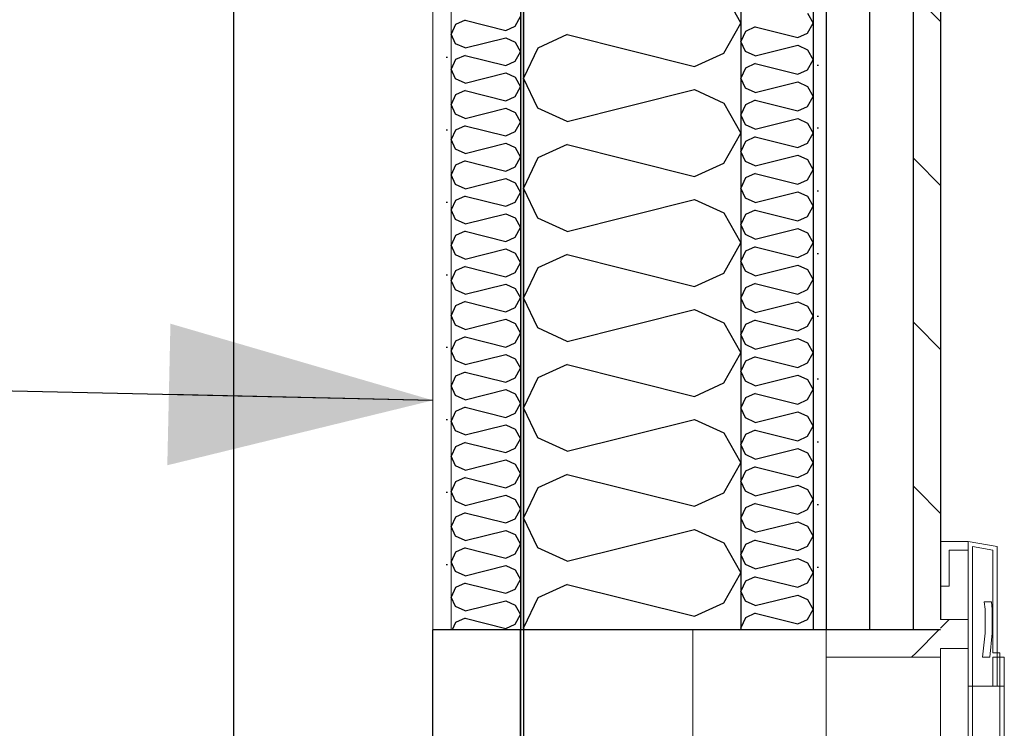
# Model space of a CAD drawing. Header units: millimetres. Extents: x -78920 to -55226, y -2070 to 13065.
# Tile 71 of 78: x -61826 to -61146, y 9112 to 9601. Entities that reach past the tile are written whole.
import ezdxf
from ezdxf.enums import TextEntityAlignment as Align

# ---------------------------------------------------------------- set-up
doc = ezdxf.new("R2010")
doc.units = ezdxf.units.MM
doc.header["$LTSCALE"] = 0.5
doc.header["$MEASUREMENT"] = 0
for name, pattern in [('Akselinje', [1500, 1000, -200, 100, -200]), ('PLINE', [0]), ('Wipeout_Contour', [2000, 0, -2000])]:
    doc.linetypes.add(name, pattern=pattern)
for name, color, linetype in [('0(Nye konstruksjoner)', 7, 'Continuous'), ('222- Søyler', 7, 'Continuous'), ('232- Ikke-bærende yttervegger', 7, 'Continuous'), ('232- Ikke-bærende yttervegger (Skravur)', 7, 'Continuous'), ('232- Ikke-bærende yttervegger (Skravur)(Nye konstruksjoner)', 7, 'Continuous'), ('232- Ikke-bærende yttervegger(Nye konstruksjoner)', 7, 'Continuous'), ('235- Utvendig kledning og overflate (Skravur)(Nye konstruksjoner)', 7, 'Continuous'), ('235- Utvendig kledning og overflate(Nye konstruksjoner)', 7, 'Continuous'), ('82-- Modullinjer', 7, 'Continuous'), ('832- Tekst bygning(Nye konstruksjoner)', 7, 'Continuous')]:
    doc.layers.add(name, color=color, linetype=linetype)
for name, color, linetype, lineweight in [('234- Vinduer_ dører_ porter(Nye konstruksjoner)', 7, 'Continuous', 0), ('236- Innvendig kledning og overflate(Nye konstruksjoner)', 7, 'Continuous', 0), ('244- Vinduer_ dører_ foldevegger(Nye konstruksjoner)', 7, 'Continuous', 0)]:
    doc.layers.add(name, color=color, linetype=linetype, lineweight=lineweight)
doc.styles.add('GENERATED_STYLE_1', font='arial.ttf')
doc.dimstyles.new('GENERATED_STYLE__2', dxfattribs={"dimtxt": 0.18, "dimasz": 182.4, "dimexe": 0.18, "dimexo": 0.0625, "dimgap": 0, "dimtad": 0, "dimtih": 1, "dimtoh": 1, "dimdec": 4, "dimzin": 0, "dimdsep": 46, "dimcen": 0.09, "dimadec": 0, "dimazin": 0, "dimtfac": 1, "dimtdec": 4, "dimtmove": 0, "dimatfit": 3, "dimldrblk": 'ARROWHEAD_5', "dimfxl": 1, "dimtolj": 1, "dimtzin": 0, "dimarcsym": 0})
pattern_1 = [(45, (0, 0), (-56.56854, 56.56854), [80, 0])]

# ---------------------------------------------------------------- blocks, each defined once
blk = doc.blocks.new('*X12')
at = {"layer": '235- Utvendig kledning og overflate (Skravur)(Nye konstruksjoner)', "linetype": 'PLINE'}
for p, q in [((-61282.01, 9605.6), (-61278.16, 9598.69)), ((-61324.89, 9592.95), (-61328.16, 9586.04)), ((-61318.12, 9596.03), (-61324.89, 9592.95)), ((-61318.12, 9596.03), (-61288.79, 9588.7)), ((-61282.01, 9591.78), (-61278.16, 9598.69)), ((-61288.79, 9588.7), (-61282.01, 9591.78)), ((-61324.89, 9579.14), (-61328.16, 9586.04)), ((-61318.12, 9576.06), (-61288.79, 9583.39)), ((-61288.79, 9583.39), (-61282.01, 9580.31)), ((-61282.01, 9580.31), (-61278.16, 9573.4)), ((-61318.12, 9576.06), (-61324.89, 9579.14)), ((-61282.01, 9566.49), (-61278.16, 9573.4)), ((-61324.89, 9567.66), (-61328.16, 9560.75)), ((-61318.12, 9570.74), (-61324.89, 9567.66)), ((-61318.12, 9570.74), (-61288.79, 9563.41)), ((-61288.79, 9563.41), (-61282.01, 9566.49)), ((-61324.89, 9553.84), (-61328.16, 9560.75)), ((-61318.12, 9550.76), (-61324.89, 9553.84)), ((-61318.12, 9550.76), (-61288.79, 9558.09)), ((-61288.79, 9558.09), (-61282.01, 9555.01)), ((-61282.01, 9555.01), (-61278.16, 9548.11)), ((-61318.12, 9545.45), (-61324.89, 9542.37)), ((-61318.12, 9545.45), (-61288.79, 9538.12)), ((-61282.01, 9541.2), (-61278.16, 9548.11)), ((-61324.89, 9542.37), (-61328.16, 9535.46)), ((-61288.79, 9538.12), (-61282.01, 9541.2)), ((-61324.89, 9528.55), (-61328.16, 9535.46)), ((-61318.12, 9525.47), (-61288.79, 9532.8)), ((-61288.79, 9532.8), (-61282.01, 9529.72)), ((-61318.12, 9525.47), (-61324.89, 9528.55)), ((-61282.01, 9529.72), (-61278.16, 9522.81)), ((-61318.12, 9520.16), (-61324.89, 9517.07)), ((-61318.12, 9520.16), (-61288.79, 9512.82)), ((-61282.01, 9515.9), (-61278.16, 9522.81)), ((-61324.89, 9517.07), (-61328.16, 9510.17)), ((-61288.79, 9512.82), (-61282.01, 9515.9)), ((-61324.89, 9503.26), (-61328.16, 9510.17)), ((-61318.12, 9500.18), (-61288.79, 9507.51)), ((-61288.79, 9507.51), (-61282.01, 9504.43)), ((-61318.12, 9500.18), (-61324.89, 9503.26)), ((-61282.01, 9504.43), (-61278.16, 9497.52)), ((-61324.89, 9491.78), (-61328.16, 9484.87)), ((-61318.12, 9494.86), (-61324.89, 9491.78)), ((-61318.12, 9494.86), (-61288.79, 9487.53)), ((-61282.01, 9490.61), (-61278.16, 9497.52)), ((-61324.89, 9477.97), (-61328.16, 9484.87)), ((-61288.79, 9487.53), (-61282.01, 9490.61)), ((-61318.12, 9474.88), (-61324.89, 9477.97)), ((-61318.12, 9474.88), (-61288.79, 9482.22)), ((-61288.79, 9482.22), (-61282.01, 9479.13)), ((-61282.01, 9479.13), (-61278.16, 9472.23)), ((-61282.01, 9465.32), (-61278.16, 9472.23)), ((-61324.89, 9466.49), (-61328.16, 9459.58)), ((-61318.12, 9469.57), (-61324.89, 9466.49)), ((-61318.12, 9469.57), (-61288.79, 9462.24)), ((-61288.79, 9462.24), (-61282.01, 9465.32)), ((-61324.89, 9452.67), (-61328.16, 9459.58)), ((-61318.12, 9449.59), (-61288.79, 9456.92)), ((-61288.79, 9456.92), (-61282.01, 9453.84)), ((-61318.12, 9449.59), (-61324.89, 9452.67)), ((-61282.01, 9453.84), (-61278.16, 9446.93)), ((-61318.12, 9444.28), (-61324.89, 9441.19)), ((-61318.12, 9444.28), (-61288.79, 9436.94)), ((-61282.01, 9440.03), (-61278.16, 9446.93)), ((-61324.89, 9441.19), (-61328.16, 9434.29)), ((-61288.79, 9436.94), (-61282.01, 9440.03)), ((-61324.89, 9427.38), (-61328.16, 9434.29)), ((-61318.12, 9424.3), (-61288.79, 9431.63)), ((-61288.79, 9431.63), (-61282.01, 9428.55)), ((-61318.12, 9424.3), (-61324.89, 9427.38)), ((-61282.01, 9428.55), (-61278.16, 9421.64)), ((-61318.12, 9418.98), (-61324.89, 9415.9)), ((-61318.12, 9418.98), (-61288.79, 9411.65)), ((-61282.01, 9414.73), (-61278.16, 9421.64)), ((-61324.89, 9415.9), (-61328.16, 9408.99)), ((-61288.79, 9411.65), (-61282.01, 9414.73)), ((-61324.89, 9402.09), (-61328.16, 9408.99)), ((-61318.12, 9399), (-61288.79, 9406.34)), ((-61288.79, 9406.34), (-61282.01, 9403.25)), ((-61282.01, 9403.25), (-61278.16, 9396.35)), ((-61318.12, 9399), (-61324.89, 9402.09)), ((-61282.01, 9389.44), (-61278.16, 9396.35)), ((-61324.89, 9390.61), (-61328.16, 9383.7)), ((-61318.12, 9393.69), (-61324.89, 9390.61)), ((-61318.12, 9393.69), (-61288.79, 9386.36)), ((-61288.79, 9386.36), (-61282.01, 9389.44)), ((-61324.89, 9376.79), (-61328.16, 9383.7)), ((-61318.12, 9373.71), (-61324.89, 9376.79)), ((-61318.12, 9373.71), (-61288.79, 9381.04)), ((-61288.79, 9381.04), (-61282.01, 9377.96)), ((-61282.01, 9377.96), (-61278.16, 9371.05)), ((-61282.01, 9364.15), (-61278.16, 9371.05)), ((-61324.89, 9365.31), (-61328.16, 9358.41)), ((-61318.12, 9368.4), (-61324.89, 9365.31)), ((-61318.12, 9368.4), (-61288.79, 9361.06)), ((-61288.79, 9361.06), (-61282.01, 9364.15)), ((-61324.89, 9351.5), (-61328.16, 9358.41)), ((-61318.12, 9348.42), (-61288.79, 9355.75)), ((-61288.79, 9355.75), (-61282.01, 9352.67)), ((-61318.12, 9348.42), (-61324.89, 9351.5)), ((-61282.01, 9352.67), (-61278.16, 9345.76)), ((-61318.12, 9343.1), (-61324.89, 9340.02)), ((-61318.12, 9343.1), (-61288.79, 9335.77)), ((-61282.01, 9338.85), (-61278.16, 9345.76)), ((-61324.89, 9340.02), (-61328.16, 9333.11)), ((-61288.79, 9335.77), (-61282.01, 9338.85)), ((-61324.89, 9326.21), (-61328.16, 9333.11)), ((-61318.12, 9323.13), (-61288.79, 9330.46)), ((-61288.79, 9330.46), (-61282.01, 9327.38)), ((-61318.12, 9323.13), (-61324.89, 9326.21)), ((-61282.01, 9327.38), (-61278.16, 9320.47)), ((-61324.89, 9314.73), (-61328.16, 9307.82)), ((-61318.12, 9317.81), (-61324.89, 9314.73)), ((-61318.12, 9317.81), (-61288.79, 9310.48)), ((-61282.01, 9313.56), (-61278.16, 9320.47)), ((-61324.89, 9300.91), (-61328.16, 9307.82)), ((-61288.79, 9310.48), (-61282.01, 9313.56)), ((-61318.12, 9297.83), (-61324.89, 9300.91)), ((-61318.12, 9297.83), (-61288.79, 9305.16)), ((-61288.79, 9305.16), (-61282.01, 9302.08)), ((-61282.01, 9302.08), (-61278.16, 9295.18)), ((-61282.01, 9288.27), (-61278.16, 9295.18)), ((-61324.89, 9289.44), (-61328.16, 9282.53)), ((-61318.12, 9292.52), (-61324.89, 9289.44)), ((-61318.12, 9292.52), (-61288.79, 9285.19)), ((-61288.79, 9285.19), (-61282.01, 9288.27)), ((-61324.89, 9275.62), (-61328.16, 9282.53)), ((-61318.12, 9272.54), (-61324.89, 9275.62)), ((-61318.12, 9272.54), (-61288.79, 9279.87)), ((-61288.79, 9279.87), (-61282.01, 9276.79)), ((-61282.01, 9276.79), (-61278.16, 9269.88)), ((-61318.12, 9267.23), (-61324.89, 9264.14)), ((-61318.12, 9267.23), (-61288.79, 9259.89)), ((-61282.01, 9262.97), (-61278.16, 9269.88)), ((-61324.89, 9264.14), (-61328.16, 9257.24)), ((-61288.79, 9259.89), (-61282.01, 9262.97)), ((-61324.89, 9250.33), (-61328.16, 9257.24)), ((-61318.12, 9247.25), (-61288.79, 9254.58)), ((-61288.79, 9254.58), (-61282.01, 9251.5)), ((-61318.12, 9247.25), (-61324.89, 9250.33)), ((-61282.01, 9251.5), (-61278.16, 9244.59)), ((-61318.12, 9241.93), (-61324.89, 9238.85)), ((-61318.12, 9241.93), (-61288.79, 9234.6)), ((-61282.01, 9237.68), (-61278.16, 9244.59)), ((-61324.89, 9238.85), (-61328.16, 9231.94)), ((-61288.79, 9234.6), (-61282.01, 9237.68)), ((-61324.89, 9225.04), (-61328.16, 9231.94)), ((-61318.12, 9221.95), (-61288.79, 9229.29)), ((-61288.79, 9229.29), (-61282.01, 9226.2)), ((-61282.01, 9226.2), (-61278.16, 9219.3)), ((-61318.12, 9221.95), (-61324.89, 9225.04)), ((-61282.01, 9212.39), (-61278.16, 9219.3)), ((-61324.89, 9213.56), (-61328.16, 9206.65)), ((-61318.12, 9216.64), (-61324.89, 9213.56)), ((-61318.12, 9216.64), (-61288.79, 9209.31)), ((-61288.79, 9209.31), (-61282.01, 9212.39)), ((-61324.89, 9199.74), (-61328.16, 9206.65)), ((-61318.12, 9196.66), (-61324.89, 9199.74)), ((-61318.12, 9196.66), (-61288.79, 9203.99)), ((-61288.79, 9203.99), (-61282.01, 9200.91)), ((-61282.01, 9200.91), (-61278.16, 9194)), ((-61282.01, 9187.1), (-61278.16, 9194)), ((-61324.89, 9188.26), (-61328.16, 9181.36)), ((-61318.12, 9191.35), (-61324.89, 9188.26)), ((-61318.12, 9191.35), (-61288.79, 9184.01)), ((-61288.79, 9184.01), (-61282.01, 9187.1)), ((-61327.52, 9180), (-61328.16, 9181.36))]:
    blk.add_line(p, q, dxfattribs=at)
blk = doc.blocks.new('*X14')
at = {"layer": '232- Ikke-bærende yttervegger (Skravur)', "linetype": 'PLINE'}
for p, q in [((-61339.72, 9619.41), (-61328.16, 9598.69)), ((-61339.72, 9577.97), (-61328.16, 9598.69)), ((-61448.03, 9590.72), (-61468.35, 9581.47)), ((-61448.03, 9590.72), (-61360.04, 9568.72)), ((-61468.35, 9581.47), (-61478.16, 9560.75)), ((-61360.04, 9568.72), (-61339.72, 9577.97)), ((-61468.35, 9540.03), (-61478.16, 9560.75)), ((-61448.03, 9530.78), (-61360.04, 9552.78)), ((-61360.04, 9552.78), (-61339.72, 9543.53)), ((-61448.03, 9530.78), (-61468.35, 9540.03)), ((-61339.72, 9543.53), (-61328.16, 9522.81)), ((-61339.72, 9502.09), (-61328.16, 9522.81)), ((-61448.03, 9514.84), (-61468.35, 9505.59)), ((-61448.03, 9514.84), (-61360.04, 9492.84)), ((-61468.35, 9505.59), (-61478.16, 9484.87)), ((-61360.04, 9492.84), (-61339.72, 9502.09)), ((-61468.35, 9464.15), (-61478.16, 9484.87)), ((-61448.03, 9454.9), (-61360.04, 9476.9)), ((-61360.04, 9476.9), (-61339.72, 9467.65)), ((-61448.03, 9454.9), (-61468.35, 9464.15)), ((-61339.72, 9467.65), (-61328.16, 9446.93)), ((-61339.72, 9426.21), (-61328.16, 9446.93)), ((-61448.03, 9438.96), (-61468.35, 9429.71)), ((-61448.03, 9438.96), (-61360.04, 9416.96)), ((-61468.35, 9429.71), (-61478.16, 9408.99)), ((-61360.04, 9416.96), (-61339.72, 9426.21)), ((-61468.35, 9388.27), (-61478.16, 9408.99)), ((-61448.03, 9379.02), (-61360.04, 9401.02)), ((-61360.04, 9401.02), (-61339.72, 9391.78)), ((-61339.72, 9391.78), (-61328.16, 9371.05)), ((-61448.03, 9379.02), (-61468.35, 9388.27)), ((-61339.72, 9350.33), (-61328.16, 9371.05)), ((-61448.03, 9363.08), (-61468.35, 9353.84)), ((-61448.03, 9363.08), (-61360.04, 9341.09)), ((-61468.35, 9353.84), (-61478.16, 9333.11)), ((-61360.04, 9341.09), (-61339.72, 9350.33)), ((-61468.35, 9312.39), (-61478.16, 9333.11)), ((-61448.03, 9303.15), (-61360.04, 9325.14)), ((-61360.04, 9325.14), (-61339.72, 9315.9)), ((-61339.72, 9315.9), (-61328.16, 9295.17)), ((-61448.03, 9303.15), (-61468.35, 9312.39)), ((-61339.72, 9274.45), (-61328.16, 9295.17)), ((-61448.03, 9287.2), (-61468.35, 9277.96)), ((-61448.03, 9287.2), (-61360.04, 9265.21)), ((-61468.35, 9277.96), (-61478.16, 9257.24)), ((-61360.04, 9265.21), (-61339.72, 9274.45)), ((-61468.35, 9236.51), (-61478.16, 9257.24)), ((-61448.03, 9227.27), (-61360.04, 9249.26)), ((-61360.04, 9249.26), (-61339.72, 9240.02)), ((-61339.72, 9240.02), (-61328.16, 9219.3)), ((-61448.03, 9227.27), (-61468.35, 9236.51)), ((-61339.72, 9198.57), (-61328.16, 9219.3)), ((-61448.03, 9211.32), (-61468.35, 9202.08)), ((-61448.03, 9211.32), (-61360.04, 9189.33)), ((-61468.35, 9202.08), (-61478.16, 9181.36)), ((-61360.04, 9189.33), (-61339.72, 9198.57)), ((-61477.52, 9180), (-61478.16, 9181.36))]:
    blk.add_line(p, q, dxfattribs=at)
blk = doc.blocks.new('*X24')
at = {"layer": '232- Ikke-bærende yttervegger (Skravur)(Nye konstruksjoner)', "linetype": 'PLINE'}
for p, q in [((-61518.52, 9600.69), (-61525.02, 9597.73)), ((-61518.52, 9600.69), (-61490.36, 9593.65)), ((-61483.86, 9596.61), (-61480.16, 9603.24)), ((-61525.02, 9597.73), (-61528.16, 9591.1)), ((-61490.36, 9593.65), (-61483.86, 9596.61)), ((-61525.02, 9584.47), (-61528.16, 9591.1)), ((-61518.52, 9581.51), (-61490.36, 9588.55)), ((-61490.36, 9588.55), (-61483.86, 9585.59)), ((-61518.52, 9581.51), (-61525.02, 9584.47)), ((-61483.86, 9585.59), (-61480.16, 9578.96)), ((-61525.02, 9573.45), (-61528.16, 9566.82)), ((-61518.52, 9576.41), (-61525.02, 9573.45)), ((-61518.52, 9576.41), (-61490.36, 9569.37)), ((-61483.86, 9572.33), (-61480.16, 9578.96)), ((-61525.02, 9560.19), (-61528.16, 9566.82)), ((-61490.36, 9569.37), (-61483.86, 9572.33)), ((-61518.52, 9557.23), (-61525.02, 9560.19)), ((-61518.52, 9557.23), (-61490.36, 9564.27)), ((-61490.36, 9564.27), (-61483.86, 9561.31)), ((-61483.86, 9561.31), (-61480.16, 9554.68)), ((-61518.52, 9552.13), (-61525.02, 9549.17)), ((-61518.52, 9552.13), (-61490.36, 9545.09)), ((-61483.86, 9548.05), (-61480.16, 9554.68)), ((-61525.02, 9549.17), (-61528.16, 9542.54)), ((-61490.36, 9545.09), (-61483.86, 9548.05)), ((-61525.02, 9535.91), (-61528.16, 9542.54)), ((-61518.52, 9532.95), (-61490.36, 9539.99)), ((-61490.36, 9539.99), (-61483.86, 9537.03)), ((-61518.52, 9532.95), (-61525.02, 9535.91)), ((-61483.86, 9537.03), (-61480.16, 9530.4)), ((-61525.02, 9524.89), (-61528.16, 9518.26)), ((-61518.52, 9527.85), (-61525.02, 9524.89)), ((-61518.52, 9527.85), (-61490.36, 9520.81)), ((-61483.86, 9523.77), (-61480.16, 9530.4)), ((-61525.02, 9511.63), (-61528.16, 9518.26)), ((-61490.36, 9520.81), (-61483.86, 9523.77)), ((-61518.52, 9508.67), (-61525.02, 9511.63)), ((-61518.52, 9508.67), (-61490.36, 9515.71)), ((-61490.36, 9515.71), (-61483.86, 9512.75)), ((-61483.86, 9512.75), (-61480.16, 9506.12)), ((-61483.86, 9499.49), (-61480.16, 9506.12)), ((-61525.02, 9500.61), (-61528.16, 9493.98)), ((-61518.52, 9503.57), (-61525.02, 9500.61)), ((-61518.52, 9503.57), (-61490.36, 9496.53)), ((-61490.36, 9496.53), (-61483.86, 9499.49)), ((-61525.02, 9487.35), (-61528.16, 9493.98)), ((-61518.52, 9484.39), (-61490.36, 9491.43)), ((-61490.36, 9491.43), (-61483.86, 9488.47)), ((-61518.52, 9484.39), (-61525.02, 9487.35)), ((-61483.86, 9488.47), (-61480.16, 9481.84)), ((-61518.52, 9479.29), (-61525.02, 9476.33)), ((-61518.52, 9479.29), (-61490.36, 9472.25)), ((-61483.86, 9475.21), (-61480.16, 9481.84)), ((-61525.02, 9476.33), (-61528.16, 9469.7)), ((-61490.36, 9472.25), (-61483.86, 9475.21)), ((-61525.02, 9463.07), (-61528.16, 9469.7)), ((-61518.52, 9460.11), (-61490.36, 9467.15)), ((-61490.36, 9467.15), (-61483.86, 9464.19)), ((-61483.86, 9464.19), (-61480.16, 9457.56)), ((-61518.52, 9460.11), (-61525.02, 9463.07)), ((-61483.86, 9450.92), (-61480.16, 9457.56)), ((-61525.02, 9452.05), (-61528.16, 9445.41)), ((-61518.52, 9455), (-61525.02, 9452.05)), ((-61518.52, 9455), (-61490.36, 9447.97)), ((-61490.36, 9447.97), (-61483.86, 9450.92)), ((-61525.02, 9438.78), (-61528.16, 9445.41)), ((-61518.52, 9435.83), (-61525.02, 9438.78)), ((-61518.52, 9435.83), (-61490.36, 9442.86)), ((-61490.36, 9442.86), (-61483.86, 9439.91)), ((-61483.86, 9439.91), (-61480.16, 9433.27)), ((-61518.52, 9430.72), (-61525.02, 9427.76)), ((-61518.52, 9430.72), (-61490.36, 9423.68)), ((-61483.86, 9426.64), (-61480.16, 9433.27)), ((-61525.02, 9427.76), (-61528.16, 9421.13)), ((-61490.36, 9423.68), (-61483.86, 9426.64)), ((-61525.02, 9414.5), (-61528.16, 9421.13)), ((-61518.52, 9411.54), (-61490.36, 9418.58)), ((-61490.36, 9418.58), (-61483.86, 9415.62)), ((-61518.52, 9411.54), (-61525.02, 9414.5)), ((-61483.86, 9415.62), (-61480.16, 9408.99)), ((-61525.02, 9403.48), (-61528.16, 9396.85)), ((-61518.52, 9406.44), (-61525.02, 9403.48)), ((-61518.52, 9406.44), (-61490.36, 9399.4)), ((-61483.86, 9402.36), (-61480.16, 9408.99)), ((-61525.02, 9390.22), (-61528.16, 9396.85)), ((-61490.36, 9399.4), (-61483.86, 9402.36)), ((-61518.52, 9387.26), (-61525.02, 9390.22)), ((-61518.52, 9387.26), (-61490.36, 9394.3)), ((-61490.36, 9394.3), (-61483.86, 9391.34)), ((-61483.86, 9391.34), (-61480.16, 9384.71)), ((-61518.52, 9382.16), (-61525.02, 9379.2)), ((-61518.52, 9382.16), (-61490.36, 9375.12)), ((-61483.86, 9378.08), (-61480.16, 9384.71)), ((-61525.02, 9379.2), (-61528.16, 9372.57)), ((-61490.36, 9375.12), (-61483.86, 9378.08)), ((-61525.02, 9365.94), (-61528.16, 9372.57)), ((-61518.52, 9362.98), (-61490.36, 9370.02)), ((-61490.36, 9370.02), (-61483.86, 9367.06)), ((-61518.52, 9362.98), (-61525.02, 9365.94)), ((-61483.86, 9367.06), (-61480.16, 9360.43)), ((-61525.02, 9354.92), (-61528.16, 9348.29)), ((-61518.52, 9357.88), (-61525.02, 9354.92)), ((-61518.52, 9357.88), (-61490.36, 9350.84)), ((-61483.86, 9353.8), (-61480.16, 9360.43)), ((-61525.02, 9341.66), (-61528.16, 9348.29)), ((-61490.36, 9350.84), (-61483.86, 9353.8)), ((-61518.52, 9338.7), (-61525.02, 9341.66)), ((-61518.52, 9338.7), (-61490.36, 9345.74)), ((-61490.36, 9345.74), (-61483.86, 9342.78)), ((-61483.86, 9342.78), (-61480.16, 9336.15)), ((-61483.86, 9329.52), (-61480.16, 9336.15)), ((-61525.02, 9330.64), (-61528.16, 9324.01)), ((-61518.52, 9333.6), (-61525.02, 9330.64)), ((-61518.52, 9333.6), (-61490.36, 9326.56)), ((-61490.36, 9326.56), (-61483.86, 9329.52)), ((-61525.02, 9317.38), (-61528.16, 9324.01)), ((-61518.52, 9314.42), (-61490.36, 9321.46)), ((-61490.36, 9321.46), (-61483.86, 9318.5)), ((-61518.52, 9314.42), (-61525.02, 9317.38)), ((-61483.86, 9318.5), (-61480.16, 9311.87)), ((-61518.52, 9309.32), (-61525.02, 9306.36)), ((-61518.52, 9309.32), (-61490.36, 9302.28)), ((-61483.86, 9305.24), (-61480.16, 9311.87)), ((-61525.02, 9306.36), (-61528.16, 9299.73)), ((-61490.36, 9302.28), (-61483.86, 9305.24)), ((-61525.02, 9293.1), (-61528.16, 9299.73)), ((-61518.52, 9290.14), (-61490.36, 9297.18)), ((-61490.36, 9297.18), (-61483.86, 9294.22)), ((-61483.86, 9294.22), (-61480.16, 9287.59)), ((-61518.52, 9290.14), (-61525.02, 9293.1)), ((-61483.86, 9280.96), (-61480.16, 9287.59)), ((-61525.02, 9282.08), (-61528.16, 9275.45)), ((-61518.52, 9285.04), (-61525.02, 9282.08)), ((-61518.52, 9285.04), (-61490.36, 9278)), ((-61490.36, 9278), (-61483.86, 9280.96)), ((-61525.02, 9268.82), (-61528.16, 9275.45)), ((-61518.52, 9265.86), (-61525.02, 9268.82)), ((-61518.52, 9265.86), (-61490.36, 9272.9)), ((-61490.36, 9272.9), (-61483.86, 9269.94)), ((-61483.86, 9269.94), (-61480.16, 9263.31)), ((-61518.52, 9260.75), (-61525.02, 9257.8)), ((-61518.52, 9260.75), (-61490.36, 9253.72)), ((-61483.86, 9256.67), (-61480.16, 9263.31)), ((-61525.02, 9257.8), (-61528.16, 9251.16)), ((-61490.36, 9253.72), (-61483.86, 9256.67)), ((-61525.02, 9244.53), (-61528.16, 9251.16)), ((-61518.52, 9241.57), (-61490.36, 9248.61)), ((-61490.36, 9248.61), (-61483.86, 9245.66)), ((-61518.52, 9241.57), (-61525.02, 9244.53)), ((-61483.86, 9245.66), (-61480.16, 9239.02)), ((-61525.02, 9233.51), (-61528.16, 9226.88)), ((-61518.52, 9236.47), (-61525.02, 9233.51)), ((-61518.52, 9236.47), (-61490.36, 9229.43)), ((-61483.86, 9232.39), (-61480.16, 9239.02)), ((-61525.02, 9220.25), (-61528.16, 9226.88)), ((-61490.36, 9229.43), (-61483.86, 9232.39)), ((-61518.52, 9217.29), (-61525.02, 9220.25)), ((-61518.52, 9217.29), (-61490.36, 9224.33)), ((-61490.36, 9224.33), (-61483.86, 9221.37)), ((-61483.86, 9221.37), (-61480.16, 9214.74)), ((-61518.52, 9212.19), (-61525.02, 9209.23)), ((-61518.52, 9212.19), (-61490.36, 9205.15)), ((-61483.86, 9208.11), (-61480.16, 9214.74)), ((-61525.02, 9209.23), (-61528.16, 9202.6)), ((-61490.36, 9205.15), (-61483.86, 9208.11)), ((-61525.02, 9195.97), (-61528.16, 9202.6)), ((-61518.52, 9193.01), (-61490.36, 9200.05)), ((-61490.36, 9200.05), (-61483.86, 9197.09)), ((-61518.52, 9193.01), (-61525.02, 9195.97)), ((-61483.86, 9197.09), (-61480.16, 9190.46)), ((-61525.02, 9184.95), (-61527.37, 9180)), ((-61518.52, 9187.91), (-61525.02, 9184.95)), ((-61518.52, 9187.91), (-61490.36, 9180.87)), ((-61483.86, 9183.83), (-61480.16, 9190.46)), ((-61490.36, 9180.87), (-61483.86, 9183.83))]:
    blk.add_line(p, q, dxfattribs=at)
blk = doc.blocks.new('Standard grid marker[2]', base_point=(-61478.16, 12564.6))
at = {"layer": '82-- Modullinjer', "linetype": 'Akselinje'}
blk.add_line((-61478.16, 12364.6), (-61478.16, 1550), dxfattribs=at)
at = {"layer": '82-- Modullinjer', "style": 'GENERATED_STYLE_1'}
for tag, p in [('AC_MarkerText_1_0', (-61478.16, 12902.1)), ('AC_MarkerText_1_1', (-61478.16, 1187.5))]:
    blk.add_attdef(tag, text='', height=175, rotation=360, dxfattribs=at).set_placement(p, align=Align.TOP_CENTER)
blk = doc.blocks.new('ARROWHEAD_5')
at = {"linetype": 'Continuous'}
blk.add_hatch(color=256, dxfattribs=at).paths.add_polyline_path([(-1, 0.2679), (0, 0), (-1, -0.2679)])
blk.add_line((0, 0), (-1, 0), dxfattribs=at)

msp = doc.modelspace()

# ---------------------------------------------------------------- hatches: boundary and pattern name
at = {"layer": '232- Ikke-bærende yttervegger (Skravur)(Nye konstruksjoner)', "linetype": 'Continuous'}
msp.add_hatch(color=256, dxfattribs=at).paths.add_polyline_path([(-61480.16, 11105.56), (-61480.16, 9180), (-61478.16, 9180), (-61478.16, 11105.82)])
h = msp.add_hatch(dxfattribs=at)
h.set_pattern_fill('Gips', color=256, style=0, pattern_type=2)
h.set_pattern_definition([(270, (0, 0), (86.60254, 0), [0, -50]), (270, (43.3, -25), (86.60254, 0), [0, -50])])
h.paths.add_polyline_path([(-61540.66, 11097.59), (-61540.66, 9180), (-61528.16, 9180), (-61528.16, 11099.24)])
at = {"layer": '235- Utvendig kledning og overflate (Skravur)(Nye konstruksjoner)', "linetype": 'Continuous'}
h = msp.add_hatch(dxfattribs=at)
h.set_pattern_fill('Skrålinjer_2', color=256, style=0, pattern_type=2)
h.set_pattern_definition([(315, (0, 0), (56.56854, 56.56854), [80, 0])])
h.paths.add_polyline_path([(-61209.16, 11440), (-61209.16, 9180), (-61190.16, 9180), (-61190.16, 11440)])
h = msp.add_hatch(dxfattribs=at)
h.set_pattern_fill('Prikker_tett', color=256, style=0, pattern_type=2)
h.set_pattern_definition([(0, (0, 0), (0, 43.30127), [0, -25]), (0, (12.5, 21.65), (0, 43.30127), [0, -25])])
h.paths.add_polyline_path([(-61278.16, 11384.29), (-61278.16, 9180), (-61269.16, 9180), (-61269.16, 11384.31)])

# ---------------------------------------------------------------- linework, layer by layer
at = {"layer": '0(Nye konstruksjoner)', "linetype": 'PLINE'}
for p, q in [((-61540.66, 7760), (-61540.66, 9180)), ((-61480.16, 7760), (-61480.16, 9180)), ((-61478.16, 9180), (-61478.16, 7760))]:
    msp.add_line(p, q, dxfattribs=at)
at = {"layer": '0(Nye konstruksjoner)', "linetype": 'PLINE', "flags": 128}
for points in [[(-61478.16, 9180), (-61480.16, 9180), (-61528.16, 9180), (-61540.66, 9180)], [(-61328.16, 9180), (-61361.16, 9180), (-61478.16, 9180)]]:
    msp.add_lwpolyline(points, dxfattribs=at)
at = {"layer": '222- Søyler', "linetype": 'PLINE'}
msp.add_line((-61678.16, 6850), (-61678.16, 10782.22), dxfattribs=at)
at = {"layer": '232- Ikke-bærende yttervegger', "linetype": 'PLINE'}
msp.add_line((-61478.16, 11105.82), (-61478.16, 9180), dxfattribs=at)
at = {"layer": '232- Ikke-bærende yttervegger', "linetype": 'PLINE', "flags": 128}
msp.add_lwpolyline([(-61328.16, 11200), (-61328.16, 11176), (-61328.16, 9180)], dxfattribs=at)
at = {"layer": '232- Ikke-bærende yttervegger(Nye konstruksjoner)', "linetype": 'PLINE'}
for p, q in [((-61480.16, 11105.56), (-61480.16, 9180)), ((-61480.16, 9180), (-61480.16, 7760))]:
    msp.add_line(p, q, dxfattribs=at)
at = {"layer": '234- Vinduer_ dører_ porter(Nye konstruksjoner)', "linetype": 'PLINE'}
for p, q in [((-61361.16, 9180), (-61361.16, 9083)), ((-61190.16, 9167), (-61190.16, 9161)), ((-61190.16, 9161), (-61269.16, 9161)), ((-61190.16, 9161), (-61190.16, 7779))]:
    msp.add_line(p, q, dxfattribs=at)
at = {"layer": '235- Utvendig kledning og overflate(Nye konstruksjoner)', "linetype": 'PLINE'}
msp.add_line((-61190.16, 11384.31), (-61190.16, 9187), dxfattribs=at)
at = {"layer": '235- Utvendig kledning og overflate(Nye konstruksjoner)', "linetype": 'PLINE', "flags": 128}
for points in [[(-61278.16, 11440), (-61278.16, 11436.76), (-61278.16, 11386.32), (-61278.16, 11384.31), (-61278.16, 11384.29), (-61278.16, 9180)], [(-61209.16, 11440), (-61209.16, 11384.31), (-61209.16, 9180)]]:
    msp.add_lwpolyline(points, dxfattribs=at)
at = {"layer": '236- Innvendig kledning og overflate(Nye konstruksjoner)', "linetype": 'PLINE'}
for p, q in [((-61528.16, 11099.24), (-61528.16, 9180)), ((-61540.66, 10984.12), (-61540.66, 9180))]:
    msp.add_line(p, q, dxfattribs=at)
at = {"layer": '244- Vinduer_ dører_ foldevegger(Nye konstruksjoner)', "linetype": 'PLINE'}
for p, q in [((-61184.16, 9210), (-61184.16, 9235)), ((-61190.16, 9210), (-61184.16, 9210))]:
    msp.add_line(p, q, dxfattribs=at)

# ---------------------------------------------------------------- block references
at = {"layer": '232- Ikke-bærende yttervegger'}
msp.add_blockref('*X14', (0, 0), dxfattribs=at)
at = {"layer": '232- Ikke-bærende yttervegger(Nye konstruksjoner)'}
msp.add_blockref('*X24', (0, 0), dxfattribs=at)
at = {"layer": '235- Utvendig kledning og overflate(Nye konstruksjoner)'}
msp.add_blockref('*X12', (0, 0), dxfattribs=at)

# ---------------------------------------------------------------- leaders
at = {"layer": '832- Tekst bygning(Nye konstruksjoner)', "linetype": 'PLINE', "annotation_type": 0, "has_hookline": 1, "hookline_direction": 1, "text_width": 1686.7}
msp.add_leader([(-61540.66, 9338.33), (-63589.28, 9383.75)], dimstyle='GENERATED_STYLE__2', dxfattribs=at)

# ---------------------------------------------------------------- wipeouts: each hides what was drawn before it
at = {"linetype": 'Wipeout_Contour', "ltscale": 556638.175945}
msp.add_wipeout([(-61151.16, 9237.47), (-61171.16, 9241), (-61171.16, 9141), (-61168.16, 9141), (-61168.16, 9161), (-61168.16, 9237.42), (-61154.16, 9234.96), (-61154.16, 9164), (-61151.16, 9164)], dxfattribs=at).dxf.layer = '235- Utvendig kledning og overflate (Skravur)(Nye konstruksjoner)'

# ---------------------------------------------------------------- next in the draw order: hatches: boundary and pattern name
at = {"layer": '235- Utvendig kledning og overflate (Skravur)(Nye konstruksjoner)', "linetype": 'Continuous'}
h = msp.add_hatch(dxfattribs=at)
h.set_pattern_fill('Skrålinjer_2', color=256, style=0, pattern_type=2)
h.set_pattern_definition(pattern_1)
h.paths.add_polyline_path([(-61190.16, 9167), (-61171.16, 9167), (-61171.16, 9187), (-61190.16, 9187)])

# ---------------------------------------------------------------- next in the draw order: linework, layer by layer
at = {"layer": '234- Vinduer_ dører_ porter(Nye konstruksjoner)', "linetype": 'PLINE'}
for p, q in [((-61171.16, 9187), (-61190.16, 9187)), ((-61171.16, 9167), (-61190.16, 9167))]:
    msp.add_line(p, q, dxfattribs=at)
at = {"layer": '244- Vinduer_ dører_ foldevegger(Nye konstruksjoner)', "linetype": 'PLINE'}
for p, q in [((-61171.16, 9241), (-61190.16, 9241)), ((-61171.16, 9241), (-61151.16, 9237.47)), ((-61184.16, 9235), (-61171.16, 9235)), ((-61168.16, 9237.42), (-61154.16, 9234.96)), ((-61171.16, 7779), (-61171.16, 9141)), ((-61168.16, 9141), (-61171.16, 9141)), ((-61168.16, 7779), (-61168.16, 9141))]:
    msp.add_line(p, q, dxfattribs=at)
at = {"layer": '244- Vinduer_ dører_ foldevegger(Nye konstruksjoner)', "linetype": 'PLINE', "flags": 128}
for points in [[(-61171.16, 9241), (-61171.16, 9187), (-61171.16, 9167), (-61171.16, 9141)], [(-61168.16, 9237.42), (-61168.16, 9161), (-61168.16, 9141)]]:
    msp.add_lwpolyline(points, dxfattribs=at)

# ---------------------------------------------------------------- next in the draw order: wipeouts: each hides what was drawn before it
at = {"linetype": 'Wipeout_Contour', "ltscale": 310815.299954}
msp.add_wipeout([(-61269.16, 9180), (-61239.16, 9180), (-61239.16, 11440), (-61253.38, 11440), (-61269.16, 11437.92)], dxfattribs=at).dxf.layer = '235- Utvendig kledning og overflate (Skravur)(Nye konstruksjoner)'
at = {"linetype": 'Wipeout_Contour', "ltscale": 247334.22543}
msp.add_wipeout([(-61154.16, 9141), (-61151.16, 9141), (-61151.16, 9161), (-61154.16, 9161)], dxfattribs=at).dxf.layer = '235- Utvendig kledning og overflate (Skravur)(Nye konstruksjoner)'

# ---------------------------------------------------------------- next in the draw order: hatches: boundary and pattern name
at = {"layer": '235- Utvendig kledning og overflate (Skravur)(Nye konstruksjoner)', "linetype": 'Continuous'}
h = msp.add_hatch(dxfattribs=at)
h.set_pattern_fill('Skrålinjer_2', color=256, style=0, pattern_type=2)
h.set_pattern_definition(pattern_1)
h.paths.add_polyline_path([(-61269.16, 9180), (-61269.16, 9161), (-61190.16, 9161), (-61190.16, 9180)])

# ---------------------------------------------------------------- next in the draw order: linework, layer by layer
at = {"layer": '0(Nye konstruksjoner)', "linetype": 'PLINE', "flags": 128}
msp.add_lwpolyline([(-61190.16, 9180), (-61209.16, 9180), (-61239.16, 9180), (-61269.16, 9180), (-61278.16, 9180), (-61328.16, 9180)], dxfattribs=at)
at = {"layer": '234- Vinduer_ dører_ porter(Nye konstruksjoner)', "linetype": 'PLINE', "flags": 128}
msp.add_lwpolyline([(-61269.16, 9180), (-61269.16, 9161), (-61269.16, 9083)], dxfattribs=at)
at = {"layer": '235- Utvendig kledning og overflate(Nye konstruksjoner)', "linetype": 'PLINE', "flags": 128}
for points in [[(-61269.16, 11440), (-61269.16, 11437.92), (-61269.16, 11387.49), (-61269.16, 11384.31), (-61269.16, 9180)], [(-61239.16, 11440), (-61239.16, 11384.31), (-61239.16, 9180)]]:
    msp.add_lwpolyline(points, dxfattribs=at)
at = {"layer": '244- Vinduer_ dører_ foldevegger(Nye konstruksjoner)', "linetype": 'PLINE'}
msp.add_line((-61154.16, 9141), (-61168.16, 9141), dxfattribs=at)

# ---------------------------------------------------------------- next in the draw order: block references
at = {"layer": '82-- Modullinjer', "linetype": 'PLINE'}
msp.add_blockref('Standard grid marker[2]', (-61478.16, 12564.6), dxfattribs=at)

# ---------------------------------------------------------------- next in the draw order: wipeouts: each hides what was drawn before it
at = {"linetype": 'Wipeout_Contour', "ltscale": 247331.1446}
msp.add_wipeout([(-61151.16, 9161), (-61149.16, 9161), (-61149.16, 9164), (-61151.16, 9164)], dxfattribs=at).dxf.layer = '235- Utvendig kledning og overflate (Skravur)(Nye konstruksjoner)'

# ---------------------------------------------------------------- next in the draw order: wipeouts: each hides what was drawn before it
at = {"linetype": 'Wipeout_Contour', "ltscale": 494745.469876}
msp.add_wipeout([(-61159.49, 9194.33), (-61159.49, 9177.67), (-61161.16, 9161), (-61156.16, 9161), (-61154.49, 9177.67), (-61154.49, 9194.33), (-61154.98, 9199.24), (-61159.98, 9199.24)], dxfattribs=at).dxf.layer = '235- Utvendig kledning og overflate (Skravur)(Nye konstruksjoner)'
at = {"linetype": 'Wipeout_Contour', "ltscale": 247314.445683}
msp.add_wipeout([(-61149.16, 9141), (-61146.16, 9141), (-61146.16, 9161), (-61149.16, 9161)], dxfattribs=at).dxf.layer = '235- Utvendig kledning og overflate (Skravur)(Nye konstruksjoner)'

# ---------------------------------------------------------------- next in the draw order: linework, layer by layer
at = {"layer": '244- Vinduer_ dører_ foldevegger(Nye konstruksjoner)', "linetype": 'PLINE'}
for p, q in [((-61154.16, 9234.96), (-61154.16, 9164)), ((-61151.16, 9237.47), (-61151.16, 9141)), ((-61154.98, 9199.24), (-61159.98, 9199.24)), ((-61156.16, 9161), (-61161.16, 9161)), ((-61149.16, 9164), (-61154.16, 9164)), ((-61154.16, 9161), (-61154.16, 9141)), ((-61146.16, 9161), (-61154.16, 9161)), ((-61149.16, 9164), (-61149.16, 9141)), ((-61146.16, 9161), (-61146.16, 9141)), ((-61151.16, 9141), (-61154.16, 9141)), ((-61149.16, 9141), (-61151.16, 9141)), ((-61149.16, 7779), (-61149.16, 9141)), ((-61146.16, 9141), (-61149.16, 9141)), ((-61146.16, 7779), (-61146.16, 9141))]:
    msp.add_line(p, q, dxfattribs=at)
at = {"layer": '244- Vinduer_ dører_ foldevegger(Nye konstruksjoner)', "linetype": 'PLINE', "flags": 128}
for points in [[(-61159.98, 9199.24), (-61159.49, 9194.33), (-61159.49, 9177.67), (-61161.16, 9161)], [(-61154.98, 9199.24), (-61154.49, 9194.33), (-61154.49, 9177.67), (-61156.16, 9161)]]:
    msp.add_lwpolyline(points, dxfattribs=at)

doc.saveas('drawing.dxf')
